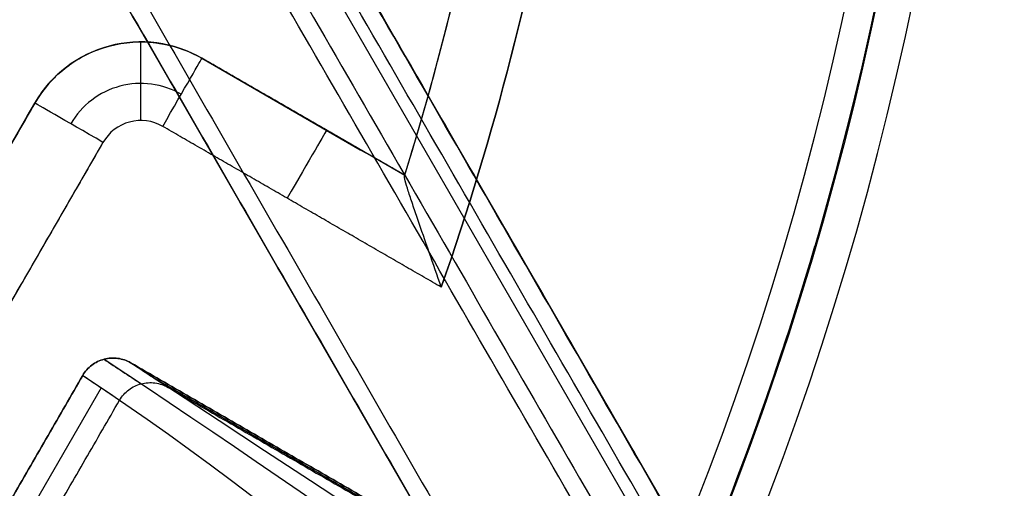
# Model space of a CAD drawing. Header units: millimetres. Extents: x -231 to 231, y -185 to 265.
# Tile 20 of 29: x 130 to 187, y -65 to -39. Entities that reach past the tile are written whole.
import ezdxf

# ---------------------------------------------------------------- set-up
doc = ezdxf.new("R2010")
doc.units = ezdxf.units.MM
doc.layers.add('Layer 01', color=7, linetype='Continuous', true_color=0x000000)

msp = doc.modelspace()

# ---------------------------------------------------------------- linework, layer by layer
at = {"layer": 'Layer 01', "color": 254, "true_color": 0xcad1ee}
for p, q in [((12.729, 201.137, 309.5), (180.554, -89.545, 309.5)), ((178.583, -89.549, 323.518), (11.74, 199.432, 323.518)), ((164.794, -86.971, 323.5), (7.078, 186.201, 323.5)), ((164.794, -86.971, 337.5), (7.078, 186.201, 337.5)), ((137.231, -39.899, 793.288), (137.231, -39.899, 765.3)), ((152.331, -47.534, 779.704), (140.731, -40.836, 779.704)), ((152.331, -47.534, 765.3), (140.731, -40.836, 765.3)), ((131.169, -43.399, 779.135), (103.169, -91.896, 779.135)), ((146.531, -44.185, 765.3), (146.531, -44.185, 793.841)), ((135.066, -45.649, 760.8), (126.157, -61.08, 760.8)), ((137.714, -58.969, 771.15), (165.028, -74.739, 771.15)), ((134.963, -59.694, 771.159), (119.178, -87.034, 771.159))]:
    msp.add_line(p, q, dxfattribs=at)
for centre, radius, start, end in [((0, 0, 797.5), 185.225, 180, 0), ((0, 0, 762.8), 185.225, 180, 0), ((0, 0, 780.15), 185.225, 180, 0), ((0, 0, 799.5), 181.505, 180, 0), ((0, 0, 794.109), 159.575, 342.66984, 360), ((0, 0, 779.454), 159.575, 342.66984, 0), ((0, 0, 760.8), 163.575, 340.7462, 0), ((0, 0, 760.8), 183.225, 335.46491, 360), ((0, 0, 764.8), 159.575, 342.65958, 0), ((137.231, -46.899, 765.3), 7, 60, 150), ((137.231, -46.899, 761.331), 4.621, 60, 150), ((137.231, -46.899, 760.8), 2.5, 60, 150), ((0, 0, 760.8), 183.225, 335.46491, 343.64327)]:
    msp.add_arc(centre, radius, start, end, dxfattribs=at)
at = {"layer": 'Layer 01', "color": 254, "true_color": 0xcad1ee, "extrusion": (0, 0, -1)}
for centre, radius, start, end in [((0, 0, -799.5), 183.225, 180, 0), ((0, 0, -760.8), 163.575, 180, 199.2538), ((-137.231, -46.899, -779.403), 7, 30, 120)]:
    msp.add_arc(centre, radius, start, end, dxfattribs=at)
at = {"layer": 'Layer 01', "color": 254, "true_color": 0xcad1ee, "extrusion": (1, 0, 0)}
msp.add_arc((-44.399, 765.3, 137.231), 4.5, 270, 0, dxfattribs=at)
at = {"layer": 'Layer 01', "color": 254, "true_color": 0xcad1ee, "extrusion": (0.866025, -0.5, 0)}
msp.add_arc((30.5, 765.3, 142.295), 4.5, 270, 0, dxfattribs=at)
at = {"layer": 'Layer 01', "color": 254, "true_color": 0xcad1ee, "extrusion": (0.5, 0.866025, 0)}
msp.add_arc((-139.795, 765.3, 28), 4.5, 270, 0, dxfattribs=at)
at = {"layer": 'Layer 01', "color": 254, "true_color": 0xcad1ee, "extrusion": (-0.866025, 0.5, 0)}
msp.add_arc((-30.5, 765.3, -150.526), 4.5, 180, 270, dxfattribs=at)
at = {"layer": 'Layer 01', "color": 254, "true_color": 0xcad1ee}
for points, degree in [([(179.688, -90.045, 308.5), (95.776, 55.296, 308.5), (11.863, 200.637, 308.5)], 2), ([(180.548, -89.549, 309.622), (96.635, 55.792, 309.622), (12.723, 201.133, 309.622)], 2), ([(12.729, 201.137, 309.5), (96.642, 55.796, 309.5), (180.554, -89.545, 309.5)], 2), ([(10.744, 197.706, 337.622), (93.667, 54.079, 337.622), (176.59, -89.549, 337.622)], 2), ([(175.73, -90.045, 338.5), (92.807, 53.582, 338.5), (9.884, 197.209, 338.5)], 2), ([(7.944, 186.701, 338.5), (86.802, 50.115, 338.5), (165.66, -86.471, 338.5)], 2), ([(7.944, 186.701, 308.5), (86.802, 50.115, 308.5), (165.66, -86.471, 308.5)], 2), ([(7.078, 186.201, 337.5), (85.936, 49.615, 337.5), (164.794, -86.971, 337.5)], 2), ([(164.794, -86.971, 309.5), (85.936, 49.615, 309.5), (7.078, 186.201, 309.5)], 2), ([(152.331, -47.534, 765.3), (146.531, -44.185, 765.3), (140.731, -40.836, 765.3)], 2), ([(140.731, -40.836, 765.3), (140.731, -40.836, 779.403), (140.731, -40.836, 793.505)], 2), ([(140.731, -40.836, 793.505), (144.596, -43.068, 793.752), (148.462, -45.3, 793.953), (152.331, -47.534, 794.109)], 3), ([(131.169, -43.399, 765.3), (117.169, -67.647, 765.3), (103.169, -91.896, 765.3)], 2), ([(103.169, -91.896, 792.971), (107.835, -83.813, 792.837), (117.169, -67.647, 792.686), (126.502, -51.482, 792.837), (131.169, -43.399, 792.971)], 3), ([(131.169, -43.399, 792.971), (131.169, -43.399, 779.135), (131.169, -43.399, 765.3)], 2), ([(154.426, -53.939, 760.8), (146.453, -49.336, 760.8), (138.481, -44.734, 760.8)], 2), ([(135.066, -45.649, 760.8), (121.066, -69.897, 760.8), (107.066, -94.146, 760.8)], 2), ([(152.331, -47.534, 765.3), (152.331, -47.534, 765.133), (152.328, -47.543, 764.966), (152.322, -47.561, 764.8)], 3), ([(152.331, -47.534, 794.109), (152.331, -47.534, 779.704), (152.331, -47.534, 765.3)], 2), ([(135.124, -58.063, 781.5), (135.83, -58.528, 774.6), (136.538, -58.997, 767.7), (137.246, -59.468, 760.8)], 3), ([(135.124, -58.063, 781.5), (161.577, -75.501, 523.137), (189.078, -96.911, 265.149), (215.533, -114.357, 6.786)], 3), ([(136.649, -58.268, 781.5), (150.376, -66.193, 781.5), (164.103, -74.118, 781.5)], 2), ([(138.787, -59.676, 760.8), (138.069, -59.203, 767.699), (137.356, -58.734, 774.599), (136.649, -58.268, 781.5)], 3), ([(164.103, -74.118, 781.5), (150.376, -66.193, 781.5), (136.649, -58.268, 781.5)], 2), ([(118.042, -86.471, 781.5), (125.974, -72.731, 781.5), (133.907, -58.992, 781.5)], 2), ([(133.907, -58.992, 781.5), (125.974, -72.731, 781.5), (118.042, -86.471, 781.5)], 2), ([(133.907, -58.992, 781.5), (134.613, -59.457, 774.6), (135.316, -59.929, 767.7), (136.016, -60.407, 760.8)], 3), ([(133.907, -58.992, 781.5), (160.35, -76.424, 523.225), (181.806, -102.477, 265.021), (208.235, -119.934, 6.746)], 3), ([(138.787, -59.676, 760.8), (152.366, -67.515, 760.8), (165.944, -75.354, 760.8)], 2), ([(120.322, -87.589, 760.8), (128.169, -73.998, 760.8), (136.016, -60.407, 760.8)], 2)]:
    msp.add_open_spline(points, degree=degree, dxfattribs=at)
for points, knots in [([(131.169, -43.399, 792.971), (131.4, -42.998, 792.977), (131.667, -42.627, 792.987), (132.118, -42.112, 793.006), (132.277, -41.948, 793.013), (132.612, -41.633, 793.029), (132.789, -41.483, 793.038), (133.335, -41.065, 793.065), (133.723, -40.824, 793.085), (134.543, -40.419, 793.13), (134.978, -40.255, 793.155), (135.86, -40.019, 793.206), (136.31, -39.944, 793.233), (136.998, -39.899, 793.274), (137.229, -39.895, 793.288), (137.687, -39.91, 793.316), (137.914, -39.928, 793.329), (138.591, -40.017, 793.371), (139.039, -40.121, 793.399), (139.912, -40.416, 793.453), (140.331, -40.605, 793.479), (140.731, -40.836, 793.505)], [-11.023925, -11.023925, -11.023925, -11.023925, -9.645934, -9.645934, -8.956939, -8.956939, -8.267944, -8.267944, -6.889953, -6.889953, -5.511962, -5.511962, -4.133972, -4.133972, -3.444976, -3.444976, -2.755981, -2.755981, -1.377991, -1.377991, 0, 0, 0, 0]), ([(154.426, -53.939, 760.8), (154.196, -53.271, 760.8), (153.963, -52.601, 760.871), (153.51, -51.296, 761.162), (153.29, -50.666, 761.378), (152.98, -49.765, 761.843), (152.88, -49.472, 762.022), (152.696, -48.927, 762.428), (152.611, -48.671, 762.657), (152.465, -48.21, 763.18), (152.406, -48.011, 763.468), (152.327, -47.702, 764.107), (152.31, -47.6, 764.444), (152.322, -47.561, 764.8)], [-8.500709, -8.500709, -8.500709, -8.500709, -6.375531, -6.375531, -4.250354, -4.250354, -3.187766, -3.187766, -2.125177, -2.125177, -1.062589, -1.062589, 0, 0, 0, 0]), ([(133.907, -58.992, 781.5), (134.039, -58.762, 781.5), (134.217, -58.561, 781.5), (134.529, -58.324, 781.5), (134.642, -58.255, 781.5), (134.879, -58.14, 781.5), (135.002, -58.095, 781.5), (135.255, -58.029, 781.5), (135.387, -58.008, 781.5), (135.648, -57.992, 781.5), (135.778, -57.997, 781.5), (136.039, -58.032, 781.5), (136.168, -58.063, 781.5), (136.415, -58.148, 781.5), (136.535, -58.202, 781.5), (136.649, -58.268, 781.5)], [0, 0, 0, 0, 0.78991, 0.78991, 1.184866, 1.184866, 1.579821, 1.579821, 1.974776, 1.974776, 2.369731, 2.369731, 2.764686, 2.764686, 3.159642, 3.159642, 3.159642, 3.159642]), ([(136.649, -58.268, 781.5), (136.535, -58.202, 781.5), (136.415, -58.148, 781.5), (136.168, -58.063, 781.5), (136.039, -58.032, 781.5), (135.778, -57.997, 781.5), (135.648, -57.992, 781.5), (135.387, -58.008, 781.5), (135.255, -58.029, 781.5), (135.002, -58.095, 781.5), (134.879, -58.14, 781.5), (134.642, -58.255, 781.5), (134.529, -58.324, 781.5), (134.217, -58.561, 781.5), (134.039, -58.762, 781.5), (133.907, -58.992, 781.5)], [0, 0, 0, 0, 0.394955, 0.394955, 0.78991, 0.78991, 1.184866, 1.184866, 1.579821, 1.579821, 1.974776, 1.974776, 2.369731, 2.369731, 3.159642, 3.159642, 3.159642, 3.159642]), ([(224.675, -115.58, 6.895), (224.673, -115.579, 6.915), (224.671, -115.577, 6.936), (224.668, -115.576, 6.957), (198.193, -98.124, 265.542), (163.13, -75.723, 522.915), (136.649, -58.268, 781.5)], [-781.821951, -781.821951, -781.821951, -781.821951, -781.759611, -781.759611, -781.759611, 0, 0, 0, 0]), ([(136.016, -60.407, 760.8), (136.149, -60.175, 760.8), (136.33, -59.972, 760.8), (136.645, -59.733, 760.8), (136.759, -59.662, 760.8), (136.998, -59.546, 760.8), (137.122, -59.501, 760.8), (137.378, -59.434, 760.8), (137.511, -59.413, 760.8), (137.775, -59.397, 760.8), (137.907, -59.402, 760.8), (138.171, -59.438, 760.8), (138.301, -59.469, 760.8), (138.551, -59.554, 760.8), (138.672, -59.609, 760.8), (138.787, -59.676, 760.8)], [-3.193219, -3.193219, -3.193219, -3.193219, -2.394914, -2.394914, -1.995762, -1.995762, -1.59661, -1.59661, -1.197457, -1.197457, -0.798305, -0.798305, -0.399152, -0.399152, 0, 0, 0, 0])]:
    msp.add_open_spline(points, degree=3, knots=knots, dxfattribs=at)

doc.saveas('drawing.dxf')
